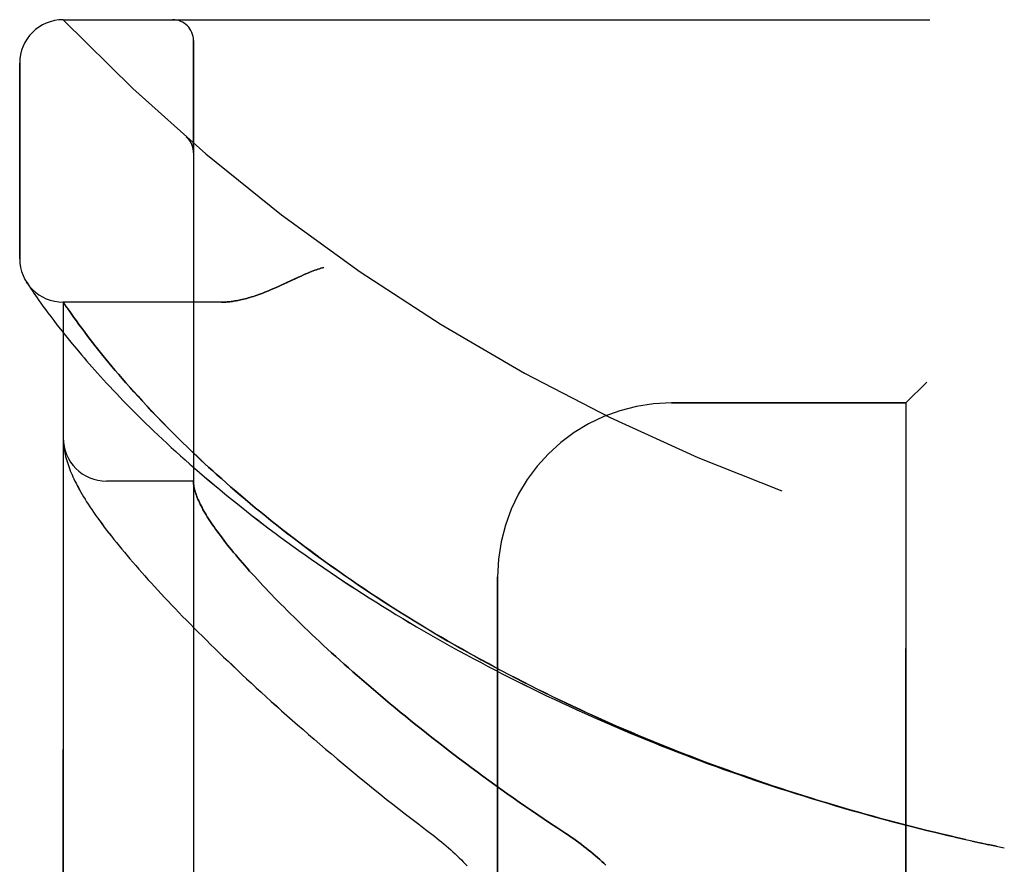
# Model space of a CAD drawing. Header units: inches. Extents: x 0 to 227, y 0 to 147.
# Tile 13 of 256: x 22.67 to 24.09, y 63.38 to 64.59. Entities that reach past the tile are written whole.
import ezdxf

# ---------------------------------------------------------------- set-up
doc = ezdxf.new("R2010")
doc.units = ezdxf.units.IN
doc.header["$LTSCALE"] = 12.466667
doc.header["$MEASUREMENT"] = 0
doc.linetypes.add('HIDDEN', pattern=[0.2, 0.1, -0.1])
doc.layers.add('LEFTHAND_DOOR_ASSEMBLY', color=7, linetype='CONTINUOUS')
doc.layers.add('RIGHTHAND_DOOR_ASSEMBLY', color=7, linetype='CONTINUOUS')

msp = doc.modelspace()

# ---------------------------------------------------------------- linework, layer by layer
at = {"layer": 'LEFTHAND_DOOR_ASSEMBLY', "color": 8, "linetype": 'HIDDEN'}
for p, q in [((22.732, 64.5936), (24.7957, 64.5936)), ((22.9195, 61.9211), (22.9195, 64.5636)), ((22.6695, 64.2499), (22.6695, 64.5311)), ((22.9094, 64.4248), (22.9092, 64.425)), ((22.9195, 64.4023), (22.9195, 64.4069)), ((22.6806, 64.2143), (22.6792, 64.2164)), ((22.6792, 64.2164), (22.6795, 64.2159)), ((22.6806, 64.2143), (22.6825, 64.2113)), ((22.6825, 64.2113), (22.6849, 64.2077)), ((22.6849, 64.2077), (22.6872, 64.2042)), ((22.6872, 64.2042), (22.69, 64.2002)), ((22.69, 64.2002), (22.6921, 64.1971)), ((22.6921, 64.1971), (22.6945, 64.1937)), ((22.6945, 64.1937), (22.6971, 64.19)), ((22.6971, 64.19), (22.6999, 64.186)), ((22.6999, 64.186), (22.703, 64.1816)), ((22.96, 64.1874), (22.732, 64.1874)), ((22.732, 62.2974), (22.732, 64.1874)), ((22.703, 64.1816), (22.7064, 64.177)), ((22.7064, 64.177), (22.7101, 64.172)), ((22.7101, 64.172), (22.7141, 64.1666)), ((22.7443, 64.1697), (22.7414, 64.1738)), ((22.7475, 64.1652), (22.7443, 64.1697)), ((22.7141, 64.1666), (22.7184, 64.161)), ((22.7184, 64.161), (22.723, 64.155)), ((22.723, 64.155), (22.728, 64.1486)), ((22.751, 64.1604), (22.7475, 64.1652)), ((22.7547, 64.1553), (22.751, 64.1604)), ((22.7587, 64.1498), (22.7547, 64.1553)), ((22.728, 64.1486), (22.7333, 64.1419)), ((22.7333, 64.1419), (22.739, 64.1348)), ((22.763, 64.1441), (22.7587, 64.1498)), ((22.7677, 64.138), (22.763, 64.1441)), ((22.739, 64.1348), (22.7451, 64.1274)), ((22.7451, 64.1274), (22.7516, 64.1196)), ((22.7709, 64.1338), (22.7677, 64.138)), ((22.7743, 64.1294), (22.7709, 64.1338)), ((22.7778, 64.125), (22.7743, 64.1294)), ((22.7516, 64.1196), (22.7584, 64.1115)), ((22.7815, 64.1203), (22.7778, 64.125)), ((22.7853, 64.1155), (22.7815, 64.1203)), ((22.7893, 64.1106), (22.7853, 64.1155)), ((22.7934, 64.1055), (22.7893, 64.1106)), ((22.7977, 64.1003), (22.7934, 64.1055)), ((22.8022, 64.0948), (22.7977, 64.1003)), ((22.8069, 64.0892), (22.8022, 64.0948)), ((22.8119, 64.0835), (22.8069, 64.0892)), ((22.817, 64.0775), (22.8119, 64.0835)), ((22.8223, 64.0714), (22.817, 64.0775)), ((22.8279, 64.0651), (22.8223, 64.0714)), ((23.9745, 64.0724), (23.9445, 64.0424)), ((22.8337, 64.0586), (22.8279, 64.0651)), ((22.8398, 64.0518), (22.8337, 64.0586)), ((22.8461, 64.0449), (22.8398, 64.0518)), ((22.8528, 64.0377), (22.8461, 64.0449)), ((23.607, 64.0424), (23.9445, 64.0424)), ((23.9445, 62.4424), (23.9445, 64.0424)), ((22.8598, 64.0303), (22.8528, 64.0377)), ((22.8671, 64.0226), (22.8598, 64.0303)), ((22.8747, 64.0147), (22.8671, 64.0226)), ((22.8827, 64.0065), (22.8747, 64.0147)), ((22.8912, 63.998), (22.8827, 64.0065)), ((22.7322, 63.9866), (22.7322, 63.9859)), ((22.7322, 63.9859), (22.7323, 63.9852)), ((22.7323, 63.9852), (22.7323, 63.9845)), ((22.7323, 63.9845), (22.7324, 63.9838)), ((22.7324, 63.9838), (22.7324, 63.9832)), ((22.7324, 63.9832), (22.7325, 63.9825)), ((22.7326, 63.9815), (22.7327, 63.9808)), ((22.7327, 63.9808), (22.7328, 63.98)), ((22.7328, 63.98), (22.733, 63.979)), ((22.9195, 63.9299), (22.7945, 63.9299)), ((23.357, 62.6924), (23.357, 63.7924)), ((24.0397, 63.4124), (24.0526, 63.4095)), ((24.0513, 63.4098), (24.0629, 63.4073)), ((24.0637, 63.4071), (24.0526, 63.4095)), ((24.0749, 63.4048), (24.0629, 63.4073)), ((24.0745, 63.4048), (24.086, 63.4024))]:
    msp.add_line(p, q, dxfattribs=at)
for points in [[(22.9133, 64.4206), (22.9131, 64.4208), (22.9129, 64.4211), (22.9127, 64.4213), (22.9126, 64.4215), (22.9124, 64.4217), (22.9122, 64.422), (22.912, 64.4222), (22.9118, 64.4224), (22.9116, 64.4226), (22.9114, 64.4228), (22.9112, 64.4231), (22.911, 64.4233), (22.9108, 64.4235), (22.9106, 64.4237), (22.9103, 64.4239), (22.9101, 64.4241), (22.9099, 64.4243), (22.9097, 64.4246), (22.9094, 64.4248), (22.9092, 64.425)], [(22.9133, 64.4206), (22.9137, 64.4201), (22.914, 64.4196), (22.9143, 64.4192), (22.9147, 64.4187), (22.915, 64.4181), (22.9153, 64.4176), (22.9156, 64.4171), (22.9159, 64.4166), (22.9162, 64.416), (22.9165, 64.4155), (22.9167, 64.4149), (22.917, 64.4144), (22.9172, 64.4138), (22.9174, 64.4132)], [(22.9174, 64.4132), (22.9177, 64.4127), (22.9179, 64.4121), (22.9181, 64.4115), (22.9182, 64.4109), (22.9184, 64.4103), (22.9186, 64.4097), (22.9187, 64.4091), (22.9188, 64.4085), (22.919, 64.4079), (22.9191, 64.4073), (22.9192, 64.4067), (22.9193, 64.4061), (22.9193, 64.4055), (22.9194, 64.4048), (22.9194, 64.4042), (22.9195, 64.4036), (22.9195, 64.403), (22.9195, 64.4026)], [(23.107, 64.2374), (23.1049, 64.2368), (23.1029, 64.2362), (23.1008, 64.2355), (23.0986, 64.2348), (23.0965, 64.234), (23.0942, 64.2332), (23.0918, 64.2323), (23.0894, 64.2314), (23.0867, 64.2303), (23.0839, 64.2291), (23.0809, 64.2279), (23.0777, 64.2265), (23.0743, 64.2249), (23.0707, 64.2233), (23.054, 64.2155)], [(23.054, 64.2155), (23.0458, 64.2117), (23.042, 64.21), (23.0384, 64.2084), (23.0349, 64.2069), (23.0315, 64.2054), (23.0283, 64.2041), (23.0251, 64.2028), (23.0221, 64.2016), (23.0192, 64.2004), (23.0163, 64.1994), (23.0136, 64.1984), (23.0109, 64.1974), (23.0082, 64.1965), (23.0057, 64.1957), (23.0032, 64.1949), (23.0008, 64.1941), (22.9984, 64.1934), (22.9961, 64.1928), (22.9938, 64.1922), (22.9916, 64.1916), (22.9894, 64.1911), (22.9873, 64.1906), (22.9852, 64.1902), (22.9831, 64.1898), (22.9811, 64.1894), (22.9792, 64.1891), (22.9773, 64.1888), (22.9754, 64.1885), (22.9735, 64.1883), (22.9717, 64.188), (22.97, 64.1879), (22.9682, 64.1877), (22.9665, 64.1876), (22.9648, 64.1875), (22.9632, 64.1874), (22.9616, 64.1874), (22.96, 64.1874)], [(22.7414, 64.1738), (22.7381, 64.1786), (22.7373, 64.1796), (22.732, 64.1874)], [(22.7584, 64.1115), (22.762, 64.1073), (22.7657, 64.103), (22.7695, 64.0987), (22.7734, 64.0942), (22.7774, 64.0897), (22.7815, 64.0851), (22.7858, 64.0804), (22.7901, 64.0757), (22.7946, 64.0708), (22.7991, 64.0659), (22.8038, 64.0609), (22.8086, 64.0559), (22.8135, 64.0508), (22.8185, 64.0456), (22.8236, 64.0403), (22.8289, 64.035), (22.8342, 64.0296), (22.8397, 64.0241), (22.8453, 64.0186), (22.851, 64.013), (22.8568, 64.0074), (22.8627, 64.0017), (22.8688, 63.996), (22.8749, 63.9902), (22.8812, 63.9844), (22.8876, 63.9785), (22.894, 63.9726), (22.9006, 63.9666), (22.9073, 63.9606), (22.9142, 63.9546), (22.9211, 63.9485), (22.9281, 63.9424), (22.9352, 63.9363), (22.9425, 63.9302), (22.9498, 63.924), (22.9573, 63.9178), (22.9648, 63.9116), (22.9724, 63.9053), (22.9802, 63.8991), (22.988, 63.8929), (22.9959, 63.8866), (23.0039, 63.8803), (23.012, 63.8741), (23.0202, 63.8678), (23.0285, 63.8615), (23.0369, 63.8552), (23.0453, 63.849), (23.0539, 63.8427), (23.0625, 63.8364), (23.0712, 63.8302), (23.08, 63.8239), (23.0889, 63.8177), (23.0979, 63.8114), (23.1069, 63.8052), (23.116, 63.799), (23.1252, 63.7929), (23.1344, 63.7867), (23.1437, 63.7806), (23.1531, 63.7744), (23.1626, 63.7683), (23.1721, 63.7623), (23.1817, 63.7562), (23.1913, 63.7502), (23.201, 63.7442), (23.2108, 63.7383), (23.2206, 63.7324), (23.2305, 63.7265), (23.2404, 63.7206), (23.2504, 63.7148), (23.2605, 63.709), (23.2706, 63.7032), (23.2807, 63.6975), (23.2909, 63.6918), (23.3012, 63.6861), (23.3115, 63.6805), (23.3218, 63.6749), (23.3322, 63.6694), (23.3426, 63.6639), (23.3531, 63.6584), (23.3636, 63.653), (23.3742, 63.6477), (23.3848, 63.6423), (23.3954, 63.637), (23.4061, 63.6318), (23.4168, 63.6266), (23.4276, 63.6214), (23.4384, 63.6163), (23.4492, 63.6112), (23.46, 63.6062), (23.4709, 63.6012), (23.4818, 63.5963), (23.4928, 63.5914), (23.5037, 63.5865), (23.5147, 63.5817), (23.5258, 63.577), (23.5368, 63.5723), (23.5479, 63.5676), (23.559, 63.563), (23.5702, 63.5584), (23.5813, 63.5539), (23.5925, 63.5495), (23.6037, 63.545), (23.6149, 63.5407), (23.6262, 63.5363), (23.6374, 63.532), (23.6487, 63.5278), (23.66, 63.5236), (23.6713, 63.5195), (23.6827, 63.5154), (23.694, 63.5114), (23.7054, 63.5074), (23.7168, 63.5034), (23.7282, 63.4995), (23.7396, 63.4957), (23.751, 63.4919), (23.7625, 63.4881), (23.7739, 63.4844), (23.7854, 63.4808), (23.7969, 63.4772), (23.8084, 63.4736), (23.8199, 63.4701), (23.8314, 63.4666), (23.8429, 63.4632), (23.8545, 63.4598), (23.866, 63.4565), (23.8775, 63.4532), (23.8891, 63.45), (23.9006, 63.4468), (23.9122, 63.4437), (23.9238, 63.4406), (23.9354, 63.4376), (23.9469, 63.4346), (23.9585, 63.4317), (23.9701, 63.4288), (23.9817, 63.4259), (23.9933, 63.4231), (24.0049, 63.4204), (24.0165, 63.4177), (24.0281, 63.415), (24.0415, 63.412)], [(24.0303, 63.4145), (24.0192, 63.4171), (24.0081, 63.4197), (23.997, 63.4223), (23.9858, 63.425), (23.9747, 63.4277), (23.9636, 63.4305), (23.9525, 63.4333), (23.9414, 63.4361), (23.9303, 63.439), (23.9192, 63.442), (23.9081, 63.4449), (23.8971, 63.448), (23.886, 63.451), (23.8749, 63.4542), (23.8639, 63.4573), (23.8528, 63.4605), (23.8418, 63.4638), (23.8308, 63.4671), (23.8197, 63.4704), (23.8087, 63.4738), (23.7977, 63.4773), (23.7868, 63.4807), (23.7758, 63.4843), (23.7648, 63.4878), (23.7539, 63.4914), (23.7429, 63.4951), (23.732, 63.4988), (23.7211, 63.5026), (23.7102, 63.5064), (23.6994, 63.5102), (23.6885, 63.5141), (23.6777, 63.518), (23.6668, 63.522), (23.656, 63.526), (23.6452, 63.5301), (23.6345, 63.5342), (23.6237, 63.5384), (23.613, 63.5426), (23.6023, 63.5468), (23.5916, 63.5511), (23.581, 63.5555), (23.5703, 63.5598), (23.5597, 63.5643), (23.5491, 63.5687), (23.5386, 63.5733), (23.528, 63.5778), (23.5175, 63.5824), (23.507, 63.5871), (23.4966, 63.5918), (23.4862, 63.5965), (23.4758, 63.6013), (23.4654, 63.6062), (23.4551, 63.611), (23.4448, 63.616), (23.4345, 63.6209), (23.4243, 63.6259), (23.4141, 63.631), (23.4039, 63.6361), (23.3938, 63.6412), (23.3837, 63.6464), (23.3736, 63.6516), (23.3636, 63.6568), (23.3537, 63.6621), (23.3437, 63.6675), (23.3339, 63.6728), (23.324, 63.6782), (23.3142, 63.6837), (23.3045, 63.6892), (23.2948, 63.6947), (23.2851, 63.7003), (23.2755, 63.7059), (23.2659, 63.7115), (23.2564, 63.7172), (23.247, 63.7229), (23.2376, 63.7286), (23.2282, 63.7344), (23.219, 63.7402), (23.2097, 63.746), (23.2005, 63.7518), (23.1914, 63.7577), (23.1824, 63.7636), (23.1734, 63.7695), (23.1645, 63.7755), (23.1556, 63.7815), (23.1468, 63.7875), (23.1381, 63.7935), (23.1294, 63.7996), (23.1209, 63.8056), (23.1123, 63.8117), (23.1039, 63.8178), (23.0955, 63.8239), (23.0873, 63.83), (23.079, 63.8361), (23.0709, 63.8422), (23.0629, 63.8484), (23.0549, 63.8545), (23.047, 63.8606), (23.0392, 63.8668), (23.0315, 63.8729), (23.0239, 63.879), (23.0164, 63.8852), (23.0089, 63.8913), (23.0016, 63.8974), (22.9944, 63.9035), (22.9872, 63.9096), (22.9802, 63.9156), (22.9733, 63.9215), (22.9666, 63.9274), (22.9601, 63.9332), (22.9538, 63.9389), (22.9476, 63.9444), (22.9416, 63.9498), (22.9359, 63.9551), (22.9303, 63.9603), (22.9249, 63.9654), (22.9197, 63.9703), (22.9146, 63.9752), (22.9097, 63.9799), (22.9049, 63.9846), (22.9002, 63.9891), (22.8957, 63.9936), (22.8912, 63.998)], [(22.732, 63.9913), (22.732, 63.991), (22.732, 63.9906), (22.732, 63.9902), (22.732, 63.9898), (22.732, 63.9895), (22.732, 63.9891), (22.732, 63.9887), (22.7321, 63.9884), (22.7321, 63.988), (22.7321, 63.9876), (22.7321, 63.9873), (22.7322, 63.9866)], [(22.7325, 63.9825), (22.7326, 63.9821), (22.7326, 63.9815)], [(22.733, 63.979), (22.7333, 63.9764), (22.7338, 63.9737), (22.7343, 63.9709), (22.7349, 63.9681), (22.7356, 63.9653), (22.7364, 63.9625), (22.7372, 63.9596), (22.7381, 63.9567), (22.739, 63.9538), (22.74, 63.9509), (22.7411, 63.948), (22.7423, 63.945), (22.7435, 63.9421), (22.7448, 63.9391), (22.7461, 63.9361), (22.7475, 63.9331), (22.749, 63.93), (22.7505, 63.9269), (22.7522, 63.9238), (22.7539, 63.9207), (22.7556, 63.9174), (22.7575, 63.9142), (22.7594, 63.9109), (22.7614, 63.9075), (22.7636, 63.904), (22.7658, 63.9004), (22.7681, 63.8968), (22.7706, 63.8931), (22.7731, 63.8892), (22.7758, 63.8852), (22.7786, 63.8812), (22.7816, 63.877), (22.7847, 63.8727), (22.7879, 63.8684), (22.7911, 63.864), (22.7945, 63.8596), (22.798, 63.8551), (22.8015, 63.8506), (22.8051, 63.846), (22.8087, 63.8415), (22.8124, 63.8369), (22.8162, 63.8323), (22.8201, 63.8276), (22.8241, 63.8229), (22.8281, 63.8181), (22.8322, 63.8133), (22.8364, 63.8085), (22.8407, 63.8036), (22.845, 63.7987), (22.8495, 63.7937), (22.854, 63.7887), (22.8586, 63.7836), (22.8633, 63.7785), (22.8681, 63.7733), (22.8729, 63.768), (22.8779, 63.7628), (22.8829, 63.7574), (22.888, 63.752), (22.8932, 63.7466), (22.8985, 63.7411), (22.9039, 63.7355), (22.9094, 63.7299), (22.915, 63.7243), (22.9207, 63.7186), (22.9264, 63.7128), (22.9323, 63.707), (22.9382, 63.7011), (22.9442, 63.6952), (22.9504, 63.6892), (22.9566, 63.6831), (22.9629, 63.677), (22.9693, 63.6709), (22.9759, 63.6647), (22.9825, 63.6584), (22.9892, 63.6521), (22.996, 63.6458), (23.0029, 63.6394), (23.0099, 63.6329), (23.0169, 63.6264), (23.0241, 63.6198), (23.0314, 63.6132), (23.0388, 63.6065), (23.0463, 63.5998), (23.0539, 63.5931), (23.0615, 63.5863), (23.0693, 63.5795), (23.0772, 63.5726), (23.0851, 63.5657), (23.0932, 63.5587), (23.1013, 63.5517), (23.1096, 63.5447), (23.1179, 63.5376), (23.1263, 63.5305), (23.1348, 63.5234), (23.1435, 63.5162), (23.1521, 63.5091), (23.1609, 63.5018), (23.1698, 63.4946), (23.1787, 63.4874), (23.1878, 63.4801), (23.1969, 63.4728), (23.2061, 63.4656), (23.2154, 63.4583), (23.2247, 63.451), (23.2341, 63.4437), (23.2436, 63.4364), (23.2532, 63.4291)], [(22.9195, 63.9289), (22.9195, 63.9286), (22.9195, 63.9283), (22.9195, 63.928), (22.9195, 63.9276), (22.9196, 63.9272), (22.9196, 63.9268), (22.9196, 63.9263), (22.9197, 63.9258)], [(22.9197, 63.9258), (22.9199, 63.9241), (22.9202, 63.9223), (22.9205, 63.9204), (22.9209, 63.9185), (22.9214, 63.9166), (22.922, 63.9146), (22.9227, 63.9126), (22.9234, 63.9105), (22.9242, 63.9083), (22.925, 63.9061), (22.926, 63.9039), (22.927, 63.9016), (22.9281, 63.8992), (22.9292, 63.8969), (22.9305, 63.8944), (22.9318, 63.8919), (22.9331, 63.8894), (22.9346, 63.8868), (22.9361, 63.8841), (22.9378, 63.8814), (22.9394, 63.8787), (22.9412, 63.8759), (22.9431, 63.873), (22.945, 63.8701), (22.947, 63.8672), (22.9491, 63.8641), (22.9512, 63.8611), (22.9534, 63.858), (22.9558, 63.8548), (22.9582, 63.8516), (22.9606, 63.8483), (22.9632, 63.8449), (22.9658, 63.8416), (22.9685, 63.8381), (22.9713, 63.8346), (22.9742, 63.8311), (22.9772, 63.8275), (22.9802, 63.8238), (22.9834, 63.8201), (22.9866, 63.8163), (22.9899, 63.8125), (22.9932, 63.8086), (22.9967, 63.8047), (23.0003, 63.8007), (23.0039, 63.7967), (23.0076, 63.7926), (23.0115, 63.7884), (23.0154, 63.7842), (23.0193, 63.7799), (23.0234, 63.7756), (23.0276, 63.7712), (23.0318, 63.7668), (23.0362, 63.7623), (23.0406, 63.7578), (23.0452, 63.7532), (23.0498, 63.7485), (23.0545, 63.7438), (23.0593, 63.7391), (23.0642, 63.7342), (23.0692, 63.7294), (23.0742, 63.7245), (23.0794, 63.7195), (23.0847, 63.7145), (23.09, 63.7094), (23.0955, 63.7042), (23.101, 63.6991), (23.1067, 63.6938), (23.1124, 63.6885), (23.1182, 63.6832), (23.1242, 63.6778), (23.1302, 63.6724), (23.1363, 63.6669), (23.1425, 63.6614), (23.1488, 63.6558), (23.1552, 63.6502), (23.1617, 63.6446), (23.1683, 63.6388), (23.175, 63.6331), (23.1818, 63.6273), (23.1886, 63.6215), (23.1956, 63.6156), (23.2026, 63.6097), (23.2098, 63.6038), (23.217, 63.5978), (23.2244, 63.5918), (23.2318, 63.5858), (23.2393, 63.5797), (23.2469, 63.5737), (23.2546, 63.5675), (23.2623, 63.5614), (23.2702, 63.5553), (23.2781, 63.5491), (23.2861, 63.5429), (23.2942, 63.5367), (23.3024, 63.5305), (23.3107, 63.5243), (23.319, 63.5181), (23.3274, 63.5118), (23.3359, 63.5056), (23.3444, 63.4994), (23.353, 63.4931), (23.3617, 63.4869), (23.3704, 63.4807), (23.3792, 63.4745), (23.3881, 63.4683), (23.397, 63.4622), (23.4059, 63.4561), (23.4149, 63.45), (23.4239, 63.4439), (23.433, 63.4378), (23.4421, 63.4318)], [(23.4421, 63.4318), (23.4552, 63.4233), (23.4591, 63.4207), (23.4629, 63.418), (23.4667, 63.4154), (23.4704, 63.4128), (23.474, 63.4101), (23.4776, 63.4074), (23.4812, 63.4047), (23.4846, 63.402), (23.488, 63.3993), (23.4913, 63.3966), (23.4946, 63.3939), (23.4978, 63.3912), (23.5009, 63.3885), (23.5039, 63.3858), (23.5069, 63.3831), (23.5098, 63.3804), (23.5126, 63.3777)], [(23.2532, 63.4291), (23.2662, 63.4192), (23.2696, 63.4165), (23.2731, 63.4138), (23.2765, 63.411), (23.2798, 63.4082), (23.2831, 63.4054), (23.2864, 63.4026), (23.2896, 63.3998), (23.2928, 63.3969), (23.2959, 63.3941), (23.2989, 63.3912), (23.3019, 63.3883), (23.3049, 63.3854), (23.3077, 63.3826), (23.3105, 63.3797), (23.3133, 63.3768)]]:
    msp.add_lwpolyline(points, dxfattribs=at)
for centre, radius, start, end in [((22.732, 64.5311), 0.0625, 90, 180), ((24.732, 66.5175), 2.7751, 223.8884, 270), ((22.8895, 64.5636), 0.03, 0, 90), ((22.732, 64.2499), 0.0625, 180, 270), ((23.607, 63.7924), 0.25, 90, 180), ((22.7945, 63.9924), 0.0625, 180, 270)]:
    msp.add_arc(centre, radius, start, end, dxfattribs=at)
at = {"layer": 'RIGHTHAND_DOOR_ASSEMBLY', "color": 8, "linetype": 'HIDDEN'}
for p, q in [((22.732, 64.5936), (24.7957, 64.5936)), ((22.9195, 64.5636), (22.9195, 61.9211)), ((22.6695, 64.5311), (22.6695, 64.2499)), ((22.9094, 64.4248), (22.9092, 64.425)), ((22.9195, 64.4023), (22.9195, 64.4069)), ((22.6806, 64.2143), (22.6825, 64.2113)), ((22.6825, 64.2113), (22.6849, 64.2077)), ((22.6849, 64.2077), (22.6872, 64.2042)), ((22.6872, 64.2042), (22.69, 64.2002)), ((22.69, 64.2002), (22.6921, 64.1971)), ((22.6921, 64.1971), (22.6945, 64.1937)), ((22.6945, 64.1937), (22.6971, 64.19)), ((22.6971, 64.19), (22.6999, 64.186)), ((22.6999, 64.186), (22.703, 64.1816)), ((22.96, 64.1874), (22.732, 64.1874)), ((22.732, 64.1874), (22.732, 62.2974)), ((22.7326, 64.1864), (22.7355, 64.1823)), ((22.7355, 64.1823), (22.7381, 64.1785)), ((22.703, 64.1816), (22.7064, 64.177)), ((22.7064, 64.177), (22.7101, 64.172)), ((22.7101, 64.172), (22.7141, 64.1666)), ((22.7381, 64.1785), (22.7414, 64.1738)), ((22.7414, 64.1738), (22.7443, 64.1697)), ((22.7443, 64.1697), (22.7475, 64.1652)), ((22.7141, 64.1666), (22.7184, 64.161)), ((22.7184, 64.161), (22.723, 64.1549)), ((22.723, 64.1549), (22.728, 64.1486)), ((22.7475, 64.1652), (22.751, 64.1604)), ((22.751, 64.1604), (22.7547, 64.1553)), ((22.7547, 64.1553), (22.7587, 64.1498)), ((22.728, 64.1486), (22.7333, 64.1419)), ((22.7333, 64.1419), (22.739, 64.1348)), ((22.7587, 64.1498), (22.763, 64.1441)), ((22.763, 64.1441), (22.7677, 64.138)), ((22.739, 64.1348), (22.7451, 64.1274)), ((22.7451, 64.1274), (22.7516, 64.1196)), ((22.7677, 64.138), (22.7709, 64.1338)), ((22.7709, 64.1338), (22.7743, 64.1295)), ((22.7743, 64.1295), (22.7778, 64.125)), ((22.7516, 64.1196), (22.7584, 64.1115)), ((22.7778, 64.125), (22.7814, 64.1203)), ((22.7814, 64.1203), (22.7852, 64.1156)), ((22.7852, 64.1156), (22.7892, 64.1106)), ((22.7892, 64.1106), (22.7934, 64.1056)), ((22.7934, 64.1056), (22.7977, 64.1003)), ((22.7977, 64.1003), (22.8022, 64.0949)), ((22.8022, 64.0949), (22.8069, 64.0893)), ((22.8069, 64.0893), (22.8118, 64.0836)), ((22.8118, 64.0836), (22.8169, 64.0776)), ((22.8169, 64.0776), (22.8223, 64.0715)), ((22.8223, 64.0715), (22.8278, 64.0652)), ((23.9445, 64.0424), (23.9745, 64.0724)), ((22.8278, 64.0652), (22.8336, 64.0587)), ((22.8336, 64.0587), (22.8397, 64.052)), ((22.8397, 64.052), (22.846, 64.045)), ((22.846, 64.045), (22.8527, 64.0379)), ((23.9445, 64.0424), (23.607, 64.0424)), ((23.9445, 64.0424), (23.9445, 62.4424)), ((22.8527, 64.0379), (22.8596, 64.0305)), ((22.8596, 64.0305), (22.8669, 64.0228)), ((22.8669, 64.0228), (22.8745, 64.0149)), ((22.8745, 64.0149), (22.8825, 64.0068)), ((22.8825, 64.0068), (22.891, 63.9982)), ((22.7322, 63.9859), (22.7323, 63.9852)), ((22.7323, 63.9852), (22.7323, 63.9845)), ((22.7323, 63.9845), (22.7324, 63.9838)), ((22.7324, 63.9838), (22.7324, 63.9832)), ((22.7324, 63.9832), (22.7325, 63.9825)), ((22.7326, 63.9815), (22.7327, 63.9808)), ((22.7327, 63.9808), (22.7328, 63.9801)), ((22.7328, 63.9801), (22.733, 63.979)), ((22.9195, 63.9299), (22.7945, 63.9299)), ((23.357, 63.7924), (23.357, 62.6924)), ((24.0629, 63.4073), (24.0749, 63.4048)), ((24.0745, 63.4048), (24.086, 63.4024))]:
    msp.add_line(p, q, dxfattribs=at)
for points in [[(22.9092, 64.425), (22.9094, 64.4248), (22.9097, 64.4246), (22.9099, 64.4244), (22.9101, 64.4241), (22.9103, 64.4239), (22.9105, 64.4237), (22.9108, 64.4235), (22.911, 64.4233), (22.9112, 64.4231), (22.9114, 64.4229), (22.9116, 64.4226), (22.9118, 64.4224), (22.912, 64.4222), (22.9122, 64.422), (22.9124, 64.4218), (22.9126, 64.4215), (22.9127, 64.4213), (22.9129, 64.4211), (22.9131, 64.4208), (22.9133, 64.4206)], [(22.9175, 64.4131), (22.9173, 64.4137), (22.917, 64.4143), (22.9168, 64.4149), (22.9165, 64.4154), (22.9162, 64.416), (22.9159, 64.4165), (22.9156, 64.4171), (22.9153, 64.4176), (22.915, 64.4181), (22.9147, 64.4186), (22.9143, 64.4191), (22.914, 64.4196), (22.9136, 64.4201), (22.9133, 64.4206)], [(22.9195, 64.4025), (22.9195, 64.403), (22.9195, 64.4036), (22.9194, 64.4042), (22.9194, 64.4048), (22.9193, 64.4054), (22.9193, 64.406), (22.9192, 64.4066), (22.9191, 64.4073), (22.919, 64.4079), (22.9189, 64.4085), (22.9187, 64.4091), (22.9186, 64.4097), (22.9184, 64.4102), (22.9183, 64.4108), (22.9181, 64.4114), (22.9179, 64.412), (22.9177, 64.4126), (22.9175, 64.4131)], [(23.0668, 64.2215), (23.0707, 64.2233), (23.0743, 64.2249), (23.0777, 64.2265), (23.0809, 64.2279), (23.0839, 64.2291), (23.0867, 64.2303), (23.0894, 64.2314), (23.0918, 64.2323), (23.0942, 64.2332), (23.0965, 64.234), (23.0986, 64.2348), (23.1008, 64.2355), (23.1029, 64.2362), (23.1049, 64.2368), (23.107, 64.2374)], [(22.6795, 64.2159), (22.6796, 64.2159), (22.6806, 64.2143)], [(22.96, 64.1874), (22.9616, 64.1874), (22.9632, 64.1874), (22.9648, 64.1875), (22.9665, 64.1876), (22.9682, 64.1877), (22.97, 64.1879), (22.9717, 64.188), (22.9735, 64.1883), (22.9754, 64.1885), (22.9773, 64.1888), (22.9792, 64.1891), (22.9811, 64.1894), (22.9831, 64.1898), (22.9852, 64.1902), (22.9873, 64.1906), (22.9894, 64.1911), (22.9916, 64.1916), (22.9938, 64.1922), (22.9961, 64.1928), (22.9984, 64.1934), (23.0008, 64.1941), (23.0032, 64.1949), (23.0057, 64.1957), (23.0082, 64.1965), (23.0109, 64.1974), (23.0136, 64.1984), (23.0163, 64.1994), (23.0192, 64.2004), (23.0221, 64.2016), (23.0251, 64.2028), (23.0283, 64.2041), (23.0315, 64.2054), (23.0349, 64.2069), (23.0383, 64.2084), (23.042, 64.21), (23.0458, 64.2117), (23.0498, 64.2136), (23.0668, 64.2215)], [(22.732, 64.1874), (22.732, 64.1874), (22.7326, 64.1864)], [(22.7584, 64.1115), (22.762, 64.1073), (22.7657, 64.103), (22.7695, 64.0987), (22.7734, 64.0942), (22.7774, 64.0897), (22.7816, 64.0851), (22.7858, 64.0804), (22.7901, 64.0757), (22.7946, 64.0708), (22.7991, 64.0659), (22.8038, 64.0609), (22.8086, 64.0559), (22.8135, 64.0508), (22.8185, 64.0456), (22.8236, 64.0403), (22.8289, 64.035), (22.8342, 64.0296), (22.8397, 64.0241), (22.8453, 64.0186), (22.851, 64.013), (22.8568, 64.0074), (22.8627, 64.0017), (22.8688, 63.996), (22.8749, 63.9902), (22.8812, 63.9844), (22.8876, 63.9785), (22.8941, 63.9726), (22.9007, 63.9666), (22.9074, 63.9606), (22.9142, 63.9546), (22.9211, 63.9485), (22.9281, 63.9424), (22.9352, 63.9363), (22.9425, 63.9301), (22.9498, 63.924), (22.9573, 63.9178), (22.9648, 63.9116), (22.9724, 63.9053), (22.9802, 63.8991), (22.988, 63.8928), (22.9959, 63.8866), (23.0039, 63.8803), (23.012, 63.874), (23.0202, 63.8678), (23.0285, 63.8615), (23.0369, 63.8552), (23.0454, 63.8489), (23.0539, 63.8427), (23.0625, 63.8364), (23.0713, 63.8301), (23.08, 63.8239), (23.0889, 63.8177), (23.0979, 63.8114), (23.1069, 63.8052), (23.116, 63.799), (23.1252, 63.7928), (23.1344, 63.7867), (23.1437, 63.7805), (23.1531, 63.7744), (23.1626, 63.7683), (23.1721, 63.7623), (23.1817, 63.7562), (23.1913, 63.7502), (23.201, 63.7442), (23.2108, 63.7383), (23.2206, 63.7323), (23.2305, 63.7264), (23.2404, 63.7206), (23.2504, 63.7148), (23.2605, 63.709), (23.2706, 63.7032), (23.2807, 63.6975), (23.2909, 63.6918), (23.3012, 63.6861), (23.3115, 63.6805), (23.3218, 63.6749), (23.3322, 63.6694), (23.3427, 63.6639), (23.3531, 63.6584), (23.3637, 63.653), (23.3742, 63.6476), (23.3848, 63.6423), (23.3955, 63.637), (23.4061, 63.6318), (23.4168, 63.6266), (23.4276, 63.6214), (23.4384, 63.6163), (23.4492, 63.6112), (23.46, 63.6062), (23.4709, 63.6012), (23.4818, 63.5963), (23.4928, 63.5914), (23.5038, 63.5865), (23.5148, 63.5817), (23.5258, 63.577), (23.5368, 63.5723), (23.5479, 63.5676), (23.559, 63.563), (23.5702, 63.5584), (23.5813, 63.5539), (23.5925, 63.5495), (23.6037, 63.545), (23.6149, 63.5407), (23.6262, 63.5363), (23.6374, 63.532), (23.6487, 63.5278), (23.66, 63.5236), (23.6714, 63.5195), (23.6827, 63.5154), (23.694, 63.5114), (23.7054, 63.5074), (23.7168, 63.5034), (23.7282, 63.4995), (23.7396, 63.4957), (23.7511, 63.4919), (23.7625, 63.4881), (23.774, 63.4844), (23.7854, 63.4808), (23.7969, 63.4772), (23.8084, 63.4736), (23.8199, 63.4701), (23.8314, 63.4666), (23.8429, 63.4632), (23.8545, 63.4598), (23.866, 63.4565), (23.8775, 63.4532), (23.8891, 63.45), (23.9007, 63.4468), (23.9122, 63.4437), (23.9238, 63.4406), (23.9354, 63.4376), (23.9469, 63.4346), (23.9585, 63.4317), (23.9701, 63.4288), (23.9817, 63.4259), (23.9933, 63.4231), (24.0049, 63.4204), (24.0165, 63.4177), (24.0281, 63.415), (24.0414, 63.412)], [(22.891, 63.9982), (22.8954, 63.9938), (22.8999, 63.9894), (22.9046, 63.9848), (22.9094, 63.9802), (22.9143, 63.9755), (22.9194, 63.9706), (22.9246, 63.9657), (22.93, 63.9606), (22.9355, 63.9555), (22.9413, 63.9502), (22.9472, 63.9448), (22.9533, 63.9392), (22.9597, 63.9336), (22.9662, 63.9278), (22.9729, 63.9219), (22.9797, 63.916), (22.9867, 63.91), (22.9938, 63.9039), (23.0011, 63.8978), (23.0084, 63.8917), (23.0159, 63.8856), (23.0234, 63.8795), (23.031, 63.8733), (23.0387, 63.8672), (23.0465, 63.8611), (23.0544, 63.8549), (23.0624, 63.8488), (23.0704, 63.8426), (23.0785, 63.8365), (23.0867, 63.8304), (23.095, 63.8242), (23.1034, 63.8181), (23.1118, 63.812), (23.1203, 63.806), (23.1289, 63.7999), (23.1376, 63.7939), (23.1463, 63.7878), (23.1551, 63.7818), (23.164, 63.7758), (23.1729, 63.7699), (23.1819, 63.7639), (23.1909, 63.758), (23.2001, 63.7521), (23.2092, 63.7463), (23.2185, 63.7405), (23.2278, 63.7347), (23.2371, 63.7289), (23.2465, 63.7231), (23.256, 63.7174), (23.2655, 63.7118), (23.275, 63.7061), (23.2846, 63.7005), (23.2943, 63.695), (23.304, 63.6894), (23.3138, 63.6839), (23.3236, 63.6785), (23.3334, 63.6731), (23.3433, 63.6677), (23.3532, 63.6624), (23.3632, 63.6571), (23.3732, 63.6518), (23.3833, 63.6466), (23.3934, 63.6414), (23.4035, 63.6363), (23.4137, 63.6312), (23.4239, 63.6261), (23.4341, 63.6211), (23.4444, 63.6161), (23.4547, 63.6112), (23.465, 63.6063), (23.4754, 63.6015), (23.4858, 63.5967), (23.4962, 63.592), (23.5067, 63.5873), (23.5172, 63.5826), (23.5277, 63.578), (23.5382, 63.5734), (23.5488, 63.5689), (23.5594, 63.5644), (23.57, 63.56), (23.5806, 63.5556), (23.5913, 63.5512), (23.602, 63.5469), (23.6127, 63.5427), (23.6234, 63.5385), (23.6342, 63.5343), (23.645, 63.5302), (23.6558, 63.5261), (23.6666, 63.5221), (23.6774, 63.5181), (23.6882, 63.5142), (23.6991, 63.5103), (23.71, 63.5064), (23.7209, 63.5026), (23.7318, 63.4989), (23.7427, 63.4952), (23.7537, 63.4915), (23.7646, 63.4879), (23.7756, 63.4843), (23.7866, 63.4808), (23.7976, 63.4773), (23.8086, 63.4739), (23.8196, 63.4705), (23.8306, 63.4671), (23.8416, 63.4638), (23.8527, 63.4606), (23.8637, 63.4574), (23.8748, 63.4542), (23.8859, 63.4511), (23.8969, 63.448), (23.908, 63.445), (23.9191, 63.442), (23.9302, 63.439), (23.9413, 63.4361), (23.9524, 63.4333), (23.9635, 63.4305), (23.9747, 63.4277), (23.9858, 63.425), (23.9969, 63.4223), (24.008, 63.4197), (24.0192, 63.4171), (24.0303, 63.4145)], [(22.732, 63.9913), (22.732, 63.991), (22.732, 63.9906), (22.732, 63.9902), (22.732, 63.9899), (22.732, 63.9895), (22.732, 63.9891), (22.732, 63.9887), (22.7321, 63.9884), (22.7321, 63.988), (22.7321, 63.9876), (22.7321, 63.9873), (22.7321, 63.9869), (22.7322, 63.9866), (22.7322, 63.9859)], [(22.7325, 63.9825), (22.7326, 63.9822), (22.7326, 63.9815)], [(22.733, 63.979), (22.7333, 63.9764), (22.7338, 63.9737), (22.7343, 63.9709), (22.7349, 63.9681), (22.7356, 63.9653), (22.7364, 63.9625), (22.7372, 63.9596), (22.7381, 63.9567), (22.739, 63.9538), (22.74, 63.9509), (22.7411, 63.948), (22.7423, 63.945), (22.7435, 63.9421), (22.7448, 63.9391), (22.7461, 63.9361), (22.7475, 63.9331), (22.749, 63.93), (22.7505, 63.927), (22.7522, 63.9238), (22.7538, 63.9207), (22.7556, 63.9174), (22.7575, 63.9142), (22.7594, 63.9109), (22.7614, 63.9075), (22.7635, 63.904), (22.7658, 63.9004), (22.7681, 63.8968), (22.7705, 63.8931), (22.7731, 63.8892), (22.7758, 63.8853), (22.7786, 63.8812), (22.7816, 63.877), (22.7847, 63.8728), (22.7878, 63.8684), (22.7911, 63.864), (22.7945, 63.8596), (22.7979, 63.8551), (22.8015, 63.8506), (22.805, 63.846), (22.8087, 63.8415), (22.8124, 63.8369), (22.8162, 63.8323), (22.8201, 63.8276), (22.824, 63.8229), (22.8281, 63.8182), (22.8322, 63.8134), (22.8364, 63.8085), (22.8407, 63.8036), (22.845, 63.7987), (22.8495, 63.7937), (22.854, 63.7887), (22.8586, 63.7836), (22.8633, 63.7785), (22.8681, 63.7733), (22.8729, 63.7681), (22.8779, 63.7628), (22.8829, 63.7574), (22.888, 63.752), (22.8932, 63.7466), (22.8985, 63.7411), (22.9039, 63.7355), (22.9094, 63.7299), (22.915, 63.7243), (22.9206, 63.7186), (22.9264, 63.7128), (22.9323, 63.707), (22.9382, 63.7011), (22.9442, 63.6952), (22.9504, 63.6892), (22.9566, 63.6831), (22.9629, 63.677), (22.9693, 63.6709), (22.9758, 63.6647), (22.9825, 63.6584), (22.9892, 63.6521), (22.996, 63.6458), (23.0029, 63.6394), (23.0098, 63.6329), (23.0169, 63.6264), (23.0241, 63.6198), (23.0314, 63.6132), (23.0388, 63.6066), (23.0463, 63.5998), (23.0539, 63.5931), (23.0615, 63.5863), (23.0693, 63.5795), (23.0772, 63.5726), (23.0851, 63.5657), (23.0932, 63.5587), (23.1013, 63.5517), (23.1096, 63.5447), (23.1179, 63.5376), (23.1263, 63.5305), (23.1348, 63.5234), (23.1434, 63.5162), (23.1521, 63.5091), (23.1609, 63.5019), (23.1698, 63.4946), (23.1787, 63.4874), (23.1878, 63.4801), (23.1969, 63.4728), (23.2061, 63.4656), (23.2154, 63.4583), (23.2247, 63.451), (23.2341, 63.4437), (23.2436, 63.4364), (23.2532, 63.4291)], [(22.9197, 63.9258), (22.9196, 63.9263), (22.9196, 63.9268), (22.9196, 63.9272), (22.9195, 63.9276), (22.9195, 63.928), (22.9195, 63.9283), (22.9195, 63.9286), (22.9195, 63.9289)], [(23.4421, 63.4318), (23.433, 63.4378), (23.4239, 63.4439), (23.4149, 63.45), (23.4059, 63.4561), (23.397, 63.4622), (23.3881, 63.4683), (23.3792, 63.4745), (23.3704, 63.4807), (23.3617, 63.4869), (23.353, 63.4931), (23.3444, 63.4994), (23.3359, 63.5056), (23.3274, 63.5118), (23.319, 63.5181), (23.3107, 63.5243), (23.3024, 63.5305), (23.2942, 63.5367), (23.2861, 63.5429), (23.2781, 63.5491), (23.2702, 63.5553), (23.2623, 63.5614), (23.2546, 63.5675), (23.2469, 63.5737), (23.2393, 63.5797), (23.2318, 63.5858), (23.2244, 63.5918), (23.217, 63.5978), (23.2098, 63.6038), (23.2026, 63.6097), (23.1956, 63.6156), (23.1886, 63.6215), (23.1818, 63.6273), (23.175, 63.6331), (23.1683, 63.6388), (23.1617, 63.6446), (23.1552, 63.6502), (23.1488, 63.6558), (23.1425, 63.6614), (23.1363, 63.6669), (23.1302, 63.6724), (23.1242, 63.6778), (23.1182, 63.6832), (23.1124, 63.6885), (23.1067, 63.6938), (23.101, 63.6991), (23.0955, 63.7042), (23.09, 63.7094), (23.0847, 63.7145), (23.0794, 63.7195), (23.0742, 63.7245), (23.0692, 63.7294), (23.0642, 63.7342), (23.0593, 63.7391), (23.0545, 63.7438), (23.0498, 63.7485), (23.0452, 63.7532), (23.0406, 63.7578), (23.0362, 63.7623), (23.0318, 63.7668), (23.0276, 63.7712), (23.0234, 63.7756), (23.0193, 63.7799), (23.0154, 63.7842), (23.0115, 63.7884), (23.0076, 63.7926), (23.0039, 63.7967), (23.0003, 63.8007), (22.9967, 63.8047), (22.9932, 63.8086), (22.9899, 63.8125), (22.9866, 63.8163), (22.9834, 63.8201), (22.9802, 63.8238), (22.9772, 63.8275), (22.9742, 63.8311), (22.9713, 63.8346), (22.9685, 63.8381), (22.9658, 63.8416), (22.9632, 63.8449), (22.9606, 63.8483), (22.9582, 63.8516), (22.9558, 63.8548), (22.9534, 63.858), (22.9512, 63.8611), (22.9491, 63.8641), (22.947, 63.8672), (22.945, 63.8701), (22.9431, 63.873), (22.9412, 63.8759), (22.9394, 63.8787), (22.9378, 63.8814), (22.9361, 63.8841), (22.9346, 63.8868), (22.9331, 63.8894), (22.9318, 63.8919), (22.9305, 63.8944), (22.9292, 63.8969), (22.9281, 63.8992), (22.927, 63.9016), (22.926, 63.9039), (22.925, 63.9061), (22.9242, 63.9083), (22.9234, 63.9105), (22.9227, 63.9126), (22.922, 63.9146), (22.9214, 63.9166), (22.9209, 63.9185), (22.9205, 63.9204), (22.9202, 63.9223), (22.9199, 63.9241), (22.9197, 63.9258)], [(23.5126, 63.3777), (23.5098, 63.3804), (23.5069, 63.3831), (23.5039, 63.3858), (23.5009, 63.3885), (23.4978, 63.3912), (23.4946, 63.3939), (23.4913, 63.3966), (23.488, 63.3993), (23.4846, 63.402), (23.4812, 63.4047), (23.4776, 63.4074), (23.474, 63.4101), (23.4704, 63.4128), (23.4667, 63.4154), (23.4629, 63.418), (23.4591, 63.4207), (23.4552, 63.4233), (23.4421, 63.4318)], [(23.2532, 63.4291), (23.2662, 63.4192), (23.2696, 63.4165), (23.2731, 63.4138), (23.2765, 63.411), (23.2798, 63.4082), (23.2831, 63.4054), (23.2864, 63.4026), (23.2896, 63.3998), (23.2928, 63.3969), (23.2959, 63.3941), (23.2989, 63.3912), (23.3019, 63.3883), (23.3049, 63.3855), (23.3077, 63.3826), (23.3105, 63.3797), (23.3133, 63.3769)], [(24.0397, 63.4124), (24.0513, 63.4098), (24.0629, 63.4073)], [(24.0414, 63.412), (24.0526, 63.4096), (24.0637, 63.4071)]]:
    msp.add_lwpolyline(points, dxfattribs=at)
for centre, radius, start, end in [((22.732, 64.5311), 0.0625, 90, 180), ((24.732, 66.5175), 2.7751, 223.8884, 270), ((22.8895, 64.5636), 0.03, 0, 90), ((22.732, 64.2499), 0.0625, 180, 270), ((23.607, 63.7924), 0.25, 90, 180), ((22.7945, 63.9924), 0.0625, 180, 270)]:
    msp.add_arc(centre, radius, start, end, dxfattribs=at)

doc.saveas('drawing.dxf')
